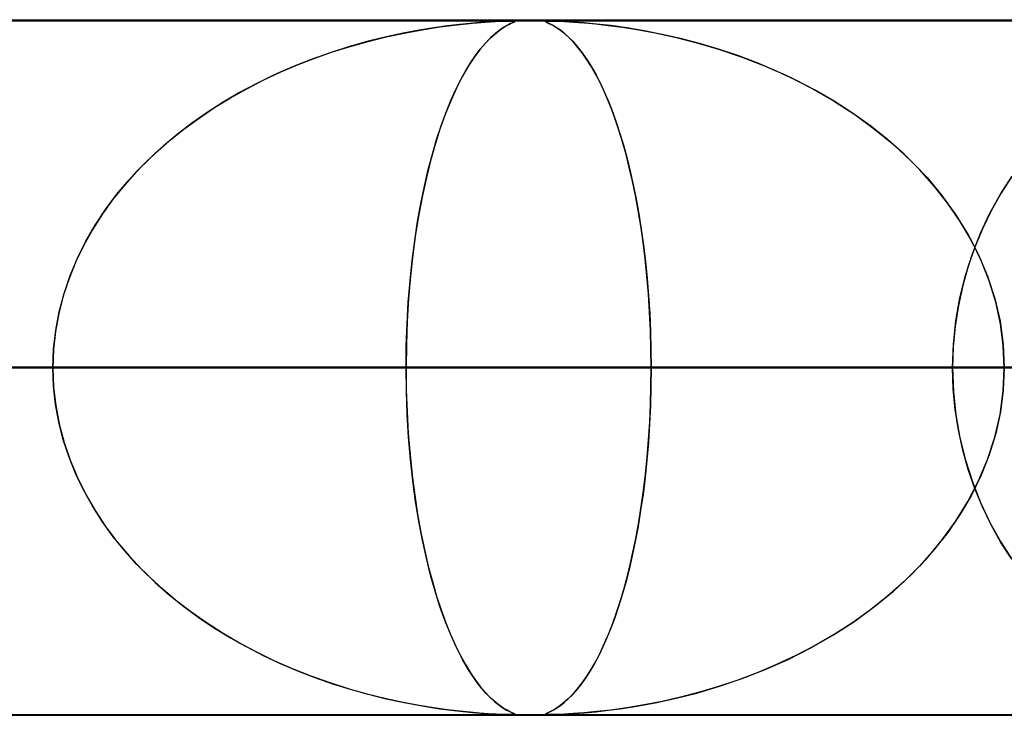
# Model space of a CAD drawing. Header units: millimetres. Extents: x -635 to 635, y -772 to 772.
# Tile 32 of 44: x 148 to 163, y 761 to 772. Entities that reach past the tile are written whole.
import ezdxf

# ---------------------------------------------------------------- set-up
doc = ezdxf.new("R2010")
doc.units = ezdxf.units.MM
doc.layers.add('HIDDEN', color=7, linetype='Continuous')
doc.layers.add('THICK', color=7, linetype='Continuous')

msp = doc.modelspace()

# ---------------------------------------------------------------- linework, layer by layer
at = {"layer": 'HIDDEN'}
for p, q in [((0, 771.49), (280.736, 771.49)), ((0, 771.49), (551.5, 771.49)), ((0, 771.49), (280.736, 771.49)), ((268.845, 771.48), (0, 771.48)), ((154.208, 771.349), (153.978, 771.305)), ((153.992, 771.308), (154.251, 771.356)), ((154.421, 771.383), (154.208, 771.349)), ((154.251, 771.356), (154.509, 771.396)), ((154.616, 771.41), (154.421, 771.383)), ((154.509, 771.396), (154.756, 771.427)), ((154.791, 771.431), (154.616, 771.41)), ((154.756, 771.427), (154.975, 771.449)), ((154.943, 771.446), (154.791, 771.431)), ((155.079, 771.458), (154.943, 771.446)), ((154.975, 771.449), (155.16, 771.464)), ((155.206, 771.467), (155.079, 771.458)), ((155.16, 771.464), (155.305, 771.472)), ((155.321, 771.473), (155.206, 771.467)), ((155.305, 771.472), (155.409, 771.477)), ((155.374, 771.354), (155.311, 771.306)), ((155.413, 771.477), (155.321, 771.473)), ((155.355, 771.34), (155.415, 771.382)), ((155.429, 771.391), (155.374, 771.354)), ((155.409, 771.477), (155.482, 771.479)), ((155.483, 771.479), (155.413, 771.477)), ((155.415, 771.382), (155.468, 771.414)), ((155.476, 771.418), (155.429, 771.391)), ((155.468, 771.414), (155.513, 771.437)), ((155.515, 771.438), (155.476, 771.418)), ((155.482, 771.479), (155.533, 771.48)), ((155.532, 771.48), (155.483, 771.479)), ((155.513, 771.437), (155.548, 771.454)), ((155.547, 771.454), (155.515, 771.438)), ((155.565, 771.479), (155.532, 771.48)), ((155.533, 771.48), (155.566, 771.479)), ((155.572, 771.465), (155.547, 771.454)), ((155.548, 771.454), (155.572, 771.465)), ((155.582, 771.477), (155.565, 771.479)), ((155.566, 771.479), (155.583, 771.477)), ((155.584, 771.473), (155.572, 771.465)), ((155.572, 771.465), (155.584, 771.473)), ((155.584, 771.473), (155.582, 771.477)), ((155.583, 771.477), (155.584, 771.473)), ((156.025, 771.476), (156.038, 771.479)), ((156.028, 771.477), (156.025, 771.473)), ((156.027, 771.471), (156.025, 771.476)), ((156.025, 771.473), (156.034, 771.467)), ((156.046, 771.461), (156.027, 771.471)), ((156.044, 771.479), (156.028, 771.477)), ((156.034, 771.467), (156.053, 771.458)), ((156.038, 771.479), (156.067, 771.48)), ((156.076, 771.48), (156.044, 771.479)), ((156.08, 771.445), (156.046, 771.461)), ((156.053, 771.458), (156.077, 771.446)), ((156.127, 771.479), (156.076, 771.48)), ((156.077, 771.48), (156.128, 771.479)), ((156.077, 771.446), (156.108, 771.431)), ((156.127, 771.421), (156.08, 771.445)), ((156.108, 771.431), (156.146, 771.41)), ((156.201, 771.477), (156.127, 771.479)), ((156.183, 771.388), (156.127, 771.421)), ((156.128, 771.479), (156.2, 771.477)), ((156.146, 771.41), (156.191, 771.383)), ((156.243, 771.347), (156.183, 771.388)), ((156.191, 771.383), (156.241, 771.349)), ((156.2, 771.477), (156.301, 771.473)), ((156.301, 771.473), (156.201, 771.477)), ((156.241, 771.349), (156.296, 771.305)), ((156.305, 771.298), (156.243, 771.347)), ((156.427, 771.465), (156.301, 771.473)), ((156.301, 771.473), (156.431, 771.465)), ((156.58, 771.454), (156.427, 771.465)), ((156.431, 771.465), (156.583, 771.454)), ((156.76, 771.437), (156.58, 771.454)), ((156.583, 771.454), (156.749, 771.438)), ((156.749, 771.438), (156.929, 771.418)), ((156.967, 771.414), (156.76, 771.437)), ((156.929, 771.418), (157.136, 771.391)), ((157.197, 771.382), (156.967, 771.414)), ((157.136, 771.391), (157.369, 771.354)), ((157.446, 771.34), (157.197, 771.382)), ((157.369, 771.354), (157.627, 771.306)), ((153.475, 771.188), (153.733, 771.252)), ((153.734, 771.252), (153.476, 771.189)), ((153.733, 771.252), (153.992, 771.308)), ((153.978, 771.305), (153.734, 771.252)), ((155.158, 771.158), (155.226, 771.229)), ((155.242, 771.244), (155.167, 771.169)), ((155.226, 771.229), (155.292, 771.289)), ((155.311, 771.306), (155.242, 771.244)), ((155.292, 771.289), (155.355, 771.34)), ((156.296, 771.305), (156.355, 771.252)), ((156.368, 771.241), (156.305, 771.298)), ((156.355, 771.252), (156.419, 771.189)), ((156.431, 771.176), (156.368, 771.241)), ((157.705, 771.289), (157.446, 771.34)), ((157.627, 771.306), (157.906, 771.244)), ((157.971, 771.229), (157.705, 771.289)), ((157.906, 771.244), (158.204, 771.169)), ((158.241, 771.158), (157.971, 771.229)), ((153.207, 771.113), (152.93, 771.025)), ((152.962, 771.036), (153.217, 771.116)), ((153.476, 771.189), (153.207, 771.113)), ((153.217, 771.116), (153.475, 771.188)), ((155.088, 771.076), (155.006, 770.966)), ((155.018, 770.983), (155.089, 771.077)), ((155.167, 771.169), (155.088, 771.076)), ((155.089, 771.077), (155.158, 771.158)), ((156.419, 771.189), (156.485, 771.113)), ((156.494, 771.102), (156.431, 771.176)), ((156.485, 771.113), (156.554, 771.025)), ((156.557, 771.021), (156.494, 771.102)), ((158.204, 771.169), (158.516, 771.076)), ((158.516, 771.077), (158.241, 771.158)), ((158.793, 770.983), (158.516, 771.077)), ((158.516, 771.076), (158.842, 770.966)), ((152.654, 770.927), (152.386, 770.82)), ((152.458, 770.85), (152.708, 770.947)), ((152.93, 771.025), (152.654, 770.927)), ((152.708, 770.947), (152.962, 771.036)), ((155.006, 770.966), (154.92, 770.836)), ((154.947, 770.878), (155.018, 770.983)), ((156.554, 771.025), (156.622, 770.927)), ((156.619, 770.932), (156.557, 771.021)), ((156.681, 770.834), (156.619, 770.932)), ((156.622, 770.927), (156.689, 770.82)), ((159.072, 770.878), (158.793, 770.983)), ((158.842, 770.966), (159.176, 770.836)), ((152.386, 770.82), (152.125, 770.706)), ((152.21, 770.744), (152.458, 770.85)), ((154.92, 770.836), (154.832, 770.685)), ((154.875, 770.76), (154.947, 770.878)), ((156.742, 770.728), (156.681, 770.834)), ((156.689, 770.82), (156.754, 770.706)), ((159.352, 770.76), (159.072, 770.878)), ((159.176, 770.836), (159.517, 770.685)), ((152.125, 770.706), (151.872, 770.582)), ((151.967, 770.63), (152.21, 770.744)), ((154.832, 770.685), (154.746, 770.515)), ((154.803, 770.629), (154.875, 770.76)), ((156.802, 770.613), (156.742, 770.728)), ((156.754, 770.706), (156.817, 770.582)), ((159.631, 770.629), (159.352, 770.76)), ((159.517, 770.685), (159.853, 770.515)), ((151.494, 770.375), (151.728, 770.507)), ((151.872, 770.582), (151.626, 770.451)), ((151.728, 770.507), (151.967, 770.63)), ((154.746, 770.515), (154.663, 770.331)), ((154.731, 770.485), (154.803, 770.629)), ((156.861, 770.49), (156.802, 770.613)), ((156.817, 770.582), (156.878, 770.451)), ((159.907, 770.485), (159.631, 770.629)), ((159.853, 770.515), (160.173, 770.331)), ((151.265, 770.235), (151.494, 770.375)), ((151.626, 770.451), (151.389, 770.312)), ((154.661, 770.327), (154.731, 770.485)), ((156.919, 770.358), (156.861, 770.49)), ((156.878, 770.451), (156.938, 770.312)), ((156.975, 770.217), (156.919, 770.358)), ((160.179, 770.327), (159.907, 770.485)), ((151.042, 770.085), (151.265, 770.235)), ((151.389, 770.312), (151.16, 770.166)), ((154.663, 770.331), (154.584, 770.135)), ((154.592, 770.157), (154.661, 770.327)), ((156.938, 770.312), (156.995, 770.166)), ((157.031, 770.067), (156.975, 770.217)), ((160.173, 770.331), (160.477, 770.135)), ((160.444, 770.157), (160.179, 770.327)), ((150.825, 769.926), (151.042, 770.085)), ((151.16, 770.166), (150.939, 770.012)), ((154.584, 770.135), (154.509, 769.925)), ((154.525, 769.973), (154.592, 770.157)), ((156.995, 770.166), (157.05, 770.012)), ((160.701, 769.973), (160.444, 770.157)), ((160.477, 770.135), (160.763, 769.925)), ((150.939, 770.012), (150.728, 769.85)), ((154.461, 769.776), (154.525, 769.973)), ((157.084, 769.908), (157.031, 770.067)), ((157.05, 770.012), (157.102, 769.85)), ((160.949, 769.776), (160.701, 769.973)), ((150.728, 769.85), (150.527, 769.681)), ((150.615, 769.758), (150.825, 769.926)), ((154.509, 769.925), (154.439, 769.704)), ((157.136, 769.74), (157.084, 769.908)), ((157.102, 769.85), (157.153, 769.681)), ((160.763, 769.925), (161.033, 769.704)), ((150.527, 769.681), (150.333, 769.504)), ((150.413, 769.58), (150.615, 769.758)), ((154.439, 769.704), (154.374, 769.471)), ((154.399, 769.566), (154.461, 769.776)), ((157.186, 769.562), (157.136, 769.74)), ((157.153, 769.681), (157.201, 769.504)), ((161.186, 769.566), (160.949, 769.776)), ((161.033, 769.704), (161.284, 769.471)), ((150.333, 769.504), (150.149, 769.318)), ((150.22, 769.392), (150.413, 769.58)), ((154.341, 769.343), (154.399, 769.566)), ((157.233, 769.375), (157.186, 769.562)), ((157.201, 769.504), (157.247, 769.318)), ((161.41, 769.343), (161.186, 769.566)), ((150.035, 769.194), (150.22, 769.392)), ((154.374, 769.471), (154.313, 769.227)), ((157.279, 769.178), (157.233, 769.375)), ((161.284, 769.471), (161.516, 769.227)), ((150.149, 769.318), (149.974, 769.123)), ((154.313, 769.227), (154.257, 768.97)), ((154.285, 769.106), (154.341, 769.343)), ((157.247, 769.318), (157.29, 769.123)), ((161.62, 769.106), (161.41, 769.343)), ((161.516, 769.227), (161.731, 768.97)), ((162.572, 768.987), (162.736, 769.244)), ((162.735, 769.243), (162.58, 769.001)), ((149.974, 769.123), (149.809, 768.92)), ((149.862, 768.987), (150.035, 769.194)), ((154.234, 768.857), (154.285, 769.106)), ((157.321, 768.972), (157.279, 769.178)), ((157.29, 769.123), (157.331, 768.92)), ((161.816, 768.857), (161.62, 769.106)), ((149.699, 768.771), (149.862, 768.987)), ((154.257, 768.97), (154.205, 768.699)), ((157.361, 768.756), (157.321, 768.972)), ((161.731, 768.97), (161.927, 768.699)), ((162.422, 768.715), (162.572, 768.987)), ((162.58, 769.001), (162.44, 768.75)), ((149.809, 768.92), (149.655, 768.707)), ((154.187, 768.596), (154.234, 768.857)), ((157.331, 768.92), (157.37, 768.707)), ((161.994, 768.596), (161.816, 768.857)), ((149.655, 768.707), (149.513, 768.485)), ((149.55, 768.545), (149.699, 768.771)), ((154.205, 768.699), (154.159, 768.415)), ((157.398, 768.532), (157.361, 768.756)), ((157.37, 768.707), (157.405, 768.485)), ((161.927, 768.699), (162.103, 768.415)), ((162.287, 768.43), (162.422, 768.715)), ((162.44, 768.75), (162.315, 768.492)), ((149.414, 768.312), (149.55, 768.545)), ((154.145, 768.322), (154.187, 768.596)), ((157.431, 768.3), (157.398, 768.532)), ((162.154, 768.322), (161.994, 768.596)), ((149.513, 768.485), (149.385, 768.256)), ((154.159, 768.415), (154.118, 768.117)), ((157.405, 768.485), (157.437, 768.256)), ((162.103, 768.415), (162.257, 768.117)), ((162.169, 768.131), (162.287, 768.43)), ((162.315, 768.492), (162.204, 768.227)), ((149.385, 768.256), (149.271, 768.019)), ((149.293, 768.069), (149.414, 768.312)), ((154.109, 768.036), (154.145, 768.322)), ((157.461, 768.059), (157.431, 768.3)), ((157.437, 768.256), (157.465, 768.019)), ((162.204, 768.227), (162.109, 767.954)), ((162.294, 768.036), (162.154, 768.322)), ((154.118, 768.117), (154.084, 767.807)), ((162.069, 767.82), (162.169, 768.131)), ((162.257, 768.117), (162.387, 767.807)), ((149.271, 768.019), (149.172, 767.776)), ((149.188, 767.819), (149.293, 768.069)), ((154.078, 767.74), (154.109, 768.036)), ((157.487, 767.81), (157.461, 768.059)), ((157.465, 768.019), (157.49, 767.776)), ((162.109, 767.954), (162.03, 767.674)), ((162.412, 767.74), (162.294, 768.036)), ((149.1, 767.562), (149.188, 767.819)), ((154.084, 767.807), (154.057, 767.488)), ((157.508, 767.554), (157.487, 767.81)), ((161.989, 767.497), (162.069, 767.82)), ((162.387, 767.807), (162.491, 767.488)), ((149.172, 767.776), (149.09, 767.528)), ((154.053, 767.435), (154.078, 767.74)), ((157.49, 767.776), (157.51, 767.528)), ((162.03, 767.674), (161.967, 767.386)), ((162.505, 767.435), (162.412, 767.74)), ((149.09, 767.528), (149.025, 767.274)), ((149.031, 767.298), (149.1, 767.562)), ((157.525, 767.293), (157.508, 767.554)), ((157.51, 767.528), (157.526, 767.274)), ((154.035, 767.125), (154.053, 767.435)), ((154.057, 767.488), (154.037, 767.16)), ((161.967, 767.386), (161.92, 767.091)), ((161.93, 767.166), (161.989, 767.497)), ((162.491, 767.488), (162.567, 767.16)), ((162.573, 767.125), (162.505, 767.435)), ((149.025, 767.274), (148.978, 767.015)), ((148.981, 767.031), (149.031, 767.298)), ((157.537, 767.028), (157.525, 767.293)), ((157.526, 767.274), (157.538, 767.015)), ((154.024, 766.81), (154.035, 767.125)), ((154.037, 767.16), (154.025, 766.827)), ((161.895, 766.829), (161.93, 767.166)), ((162.567, 767.16), (162.613, 766.827)), ((162.614, 766.81), (162.573, 767.125)), ((148.978, 767.015), (148.949, 766.753)), ((148.95, 766.762), (148.981, 767.031)), ((157.545, 766.76), (157.537, 767.028)), ((157.538, 767.015), (157.545, 766.753)), ((161.92, 767.091), (161.892, 766.791)), ((154.025, 766.827), (154.021, 766.49)), ((161.883, 766.49), (161.895, 766.829)), ((162.613, 766.827), (162.628, 766.49)), ((148.94, 766.49), (148.95, 766.762)), ((148.949, 766.753), (148.94, 766.49)), ((154.021, 766.49), (154.024, 766.81)), ((157.547, 766.49), (157.545, 766.76)), ((157.545, 766.753), (157.547, 766.49)), ((161.892, 766.791), (161.883, 766.49)), ((162.628, 766.49), (162.614, 766.81)), ((0, 766.49), (154.021, 766.49)), ((148.94, 766.49), (0, 766.49)), ((154.021, 766.49), (0, 766.49)), ((0, 766.49), (148.94, 766.49)), ((0, 766.49), (168.187, 766.49)), ((163.106, 766.49), (0, 766.49)), ((168.187, 766.49), (0, 766.49)), ((0, 766.49), (163.106, 766.49)), ((0, 766.49), (182.352, 766.49)), ((177.271, 766.49), (0, 766.49)), ((182.352, 766.49), (0, 766.49)), ((0, 766.49), (177.271, 766.49)), ((0, 766.49), (196.517, 766.49)), ((191.437, 766.49), (0, 766.49)), ((196.517, 766.49), (0, 766.49)), ((0, 766.49), (191.437, 766.49)), ((0, 766.49), (210.683, 766.49)), ((205.602, 766.49), (0, 766.49)), ((210.683, 766.49), (0, 766.49)), ((0, 766.49), (205.602, 766.49)), ((0, 766.49), (224.848, 766.49)), ((219.767, 766.49), (0, 766.49)), ((224.848, 766.49), (0, 766.49)), ((0, 766.49), (219.767, 766.49)), ((0, 766.49), (239.012, 766.49)), ((233.932, 766.49), (0, 766.49)), ((239.012, 766.49), (0, 766.49)), ((0, 766.49), (233.932, 766.49)), ((0, 766.49), (253.177, 766.49)), ((248.097, 766.49), (0, 766.49)), ((253.177, 766.49), (0, 766.49)), ((0, 766.49), (248.097, 766.49)), ((0, 766.49), (267.342, 766.49)), ((262.261, 766.49), (0, 766.49)), ((267.342, 766.49), (0, 766.49)), ((0, 766.49), (262.261, 766.49)), ((161.883, 766.49), (86.709, 766.49)), ((86.709, 766.49), (161.883, 766.49)), ((91.791, 766.49), (171.867, 766.49)), ((171.867, 766.49), (91.791, 766.49)), ((189.719, 766.49), (100.879, 766.49)), ((100.879, 766.49), (189.719, 766.49)), ((105.961, 766.49), (199.702, 766.49)), ((199.702, 766.49), (105.961, 766.49)), ((217.553, 766.49), (115.047, 766.49)), ((115.047, 766.49), (217.553, 766.49)), ((120.128, 766.49), (227.535, 766.49)), ((227.535, 766.49), (120.128, 766.49)), ((245.384, 766.49), (129.214, 766.49)), ((129.214, 766.49), (245.384, 766.49)), ((134.296, 766.49), (255.366, 766.49)), ((255.366, 766.49), (134.296, 766.49)), ((148.94, 766.49), (139.855, 766.49)), ((139.855, 766.49), (148.94, 766.49)), ((273.214, 766.49), (143.381, 766.49)), ((143.381, 766.49), (273.214, 766.49)), ((144.028, 766.49), (161.883, 766.49)), ((161.883, 766.49), (144.028, 766.49)), ((148.462, 766.49), (283.196, 766.49)), ((283.196, 766.49), (148.462, 766.49)), ((148.462, 766.49), (157.547, 766.49)), ((157.547, 766.49), (148.462, 766.49)), ((148.949, 766.227), (148.94, 766.49)), ((148.94, 766.49), (148.95, 766.218)), ((154.021, 766.49), (154.024, 766.17)), ((154.025, 766.153), (154.021, 766.49)), ((163.106, 766.49), (154.021, 766.49)), ((154.021, 766.49), (163.106, 766.49)), ((157.547, 766.49), (157.545, 766.218)), ((157.545, 766.227), (157.547, 766.49)), ((301.043, 766.49), (157.547, 766.49)), ((157.547, 766.49), (301.043, 766.49)), ((161.892, 766.189), (161.883, 766.49)), ((161.883, 766.49), (161.895, 766.151)), ((162.613, 766.153), (162.628, 766.49)), ((162.628, 766.49), (162.614, 766.17)), ((148.978, 765.965), (148.949, 766.227)), ((148.95, 766.218), (148.981, 765.949)), ((154.024, 766.17), (154.035, 765.855)), ((154.037, 765.82), (154.025, 766.153)), ((157.545, 766.218), (157.537, 765.949)), ((157.538, 765.965), (157.545, 766.227)), ((161.92, 765.889), (161.892, 766.189)), ((161.895, 766.151), (161.93, 765.814)), ((162.567, 765.82), (162.613, 766.153)), ((162.614, 766.17), (162.573, 765.855)), ((149.025, 765.706), (148.978, 765.965)), ((157.526, 765.706), (157.538, 765.965)), ((148.981, 765.949), (149.031, 765.682)), ((154.035, 765.855), (154.053, 765.545)), ((154.057, 765.492), (154.037, 765.82)), ((157.537, 765.949), (157.525, 765.682)), ((161.967, 765.594), (161.92, 765.889)), ((162.491, 765.492), (162.567, 765.82)), ((162.573, 765.855), (162.505, 765.545)), ((149.09, 765.452), (149.025, 765.706)), ((149.031, 765.682), (149.1, 765.418)), ((157.525, 765.682), (157.508, 765.418)), ((157.51, 765.452), (157.526, 765.706)), ((161.93, 765.814), (161.989, 765.483)), ((154.053, 765.545), (154.078, 765.24)), ((162.03, 765.306), (161.967, 765.594)), ((162.505, 765.545), (162.412, 765.24)), ((149.172, 765.204), (149.09, 765.452)), ((149.1, 765.418), (149.188, 765.161)), ((154.084, 765.173), (154.057, 765.492)), ((157.508, 765.418), (157.486, 765.161)), ((157.49, 765.204), (157.51, 765.452)), ((161.989, 765.483), (162.069, 765.16)), ((162.387, 765.173), (162.491, 765.492)), ((162.109, 765.026), (162.03, 765.306)), ((149.271, 764.961), (149.172, 765.204)), ((149.188, 765.161), (149.293, 764.911)), ((154.078, 765.24), (154.109, 764.944)), ((154.118, 764.863), (154.084, 765.173)), ((157.486, 765.161), (157.46, 764.911)), ((157.465, 764.961), (157.49, 765.204)), ((162.069, 765.16), (162.169, 764.849)), ((162.257, 764.863), (162.387, 765.173)), ((162.412, 765.24), (162.294, 764.944)), ((162.204, 764.753), (162.109, 765.026)), ((149.385, 764.724), (149.271, 764.961)), ((149.293, 764.911), (149.414, 764.668)), ((154.109, 764.944), (154.145, 764.658)), ((154.159, 764.565), (154.118, 764.863)), ((157.46, 764.911), (157.43, 764.668)), ((157.437, 764.724), (157.465, 764.961)), ((162.103, 764.565), (162.257, 764.863)), ((162.294, 764.944), (162.154, 764.658)), ((162.169, 764.849), (162.287, 764.55)), ((149.513, 764.495), (149.385, 764.724)), ((157.405, 764.495), (157.437, 764.724)), ((162.315, 764.488), (162.204, 764.753)), ((149.414, 764.668), (149.55, 764.435)), ((154.145, 764.658), (154.187, 764.384)), ((154.205, 764.281), (154.159, 764.565)), ((157.43, 764.668), (157.396, 764.435)), ((161.927, 764.281), (162.103, 764.565)), ((162.154, 764.658), (161.994, 764.384)), ((162.287, 764.55), (162.422, 764.265)), ((149.655, 764.273), (149.513, 764.495)), ((149.55, 764.435), (149.699, 764.209)), ((157.396, 764.435), (157.359, 764.209)), ((157.37, 764.273), (157.405, 764.495)), ((162.44, 764.23), (162.315, 764.488)), ((149.809, 764.06), (149.655, 764.273)), ((154.187, 764.384), (154.234, 764.123)), ((154.257, 764.01), (154.205, 764.281)), ((157.331, 764.06), (157.37, 764.273)), ((161.731, 764.01), (161.927, 764.281)), ((161.994, 764.384), (161.816, 764.123)), ((162.422, 764.265), (162.572, 763.993)), ((149.699, 764.209), (149.862, 763.993)), ((154.234, 764.123), (154.285, 763.874)), ((157.359, 764.209), (157.318, 763.993)), ((161.816, 764.123), (161.62, 763.874)), ((162.58, 763.979), (162.44, 764.23)), ((149.974, 763.857), (149.809, 764.06)), ((149.862, 763.993), (150.035, 763.786)), ((154.313, 763.753), (154.257, 764.01)), ((157.318, 763.993), (157.275, 763.786)), ((157.29, 763.857), (157.331, 764.06)), ((161.516, 763.753), (161.731, 764.01)), ((162.572, 763.993), (162.736, 763.736)), ((162.735, 763.737), (162.58, 763.979)), ((150.149, 763.662), (149.974, 763.857)), ((154.285, 763.874), (154.341, 763.637)), ((157.247, 763.662), (157.29, 763.857)), ((161.62, 763.874), (161.41, 763.637)), ((150.035, 763.786), (150.22, 763.588)), ((154.374, 763.509), (154.313, 763.753)), ((157.275, 763.786), (157.229, 763.588)), ((161.284, 763.509), (161.516, 763.753)), ((150.333, 763.476), (150.149, 763.662)), ((150.22, 763.588), (150.413, 763.4)), ((154.341, 763.637), (154.399, 763.414)), ((157.229, 763.588), (157.181, 763.4)), ((157.201, 763.476), (157.247, 763.662)), ((161.41, 763.637), (161.186, 763.414)), ((150.527, 763.299), (150.333, 763.476)), ((154.439, 763.276), (154.374, 763.509)), ((154.399, 763.414), (154.461, 763.204)), ((157.153, 763.299), (157.201, 763.476)), ((161.186, 763.414), (160.949, 763.204)), ((161.033, 763.276), (161.284, 763.509)), ((150.413, 763.4), (150.615, 763.222)), ((150.728, 763.13), (150.527, 763.299)), ((154.509, 763.055), (154.439, 763.276)), ((157.102, 763.13), (157.153, 763.299)), ((157.181, 763.4), (157.131, 763.222)), ((160.763, 763.055), (161.033, 763.276)), ((150.615, 763.222), (150.825, 763.054)), ((150.939, 762.969), (150.728, 763.13)), ((154.461, 763.204), (154.525, 763.007)), ((157.05, 762.969), (157.102, 763.13)), ((157.131, 763.222), (157.078, 763.054)), ((160.949, 763.204), (160.701, 763.007)), ((150.825, 763.054), (151.042, 762.895)), ((154.584, 762.845), (154.509, 763.055)), ((154.525, 763.007), (154.592, 762.823)), ((157.078, 763.054), (157.024, 762.895)), ((160.701, 763.007), (160.444, 762.823)), ((160.477, 762.845), (160.763, 763.055)), ((151.16, 762.814), (150.939, 762.969)), ((151.042, 762.895), (151.265, 762.745)), ((154.663, 762.649), (154.584, 762.845)), ((157.024, 762.895), (156.969, 762.745)), ((156.995, 762.814), (157.05, 762.969)), ((160.173, 762.649), (160.477, 762.845)), ((151.389, 762.668), (151.16, 762.814)), ((151.265, 762.745), (151.494, 762.604)), ((154.592, 762.823), (154.661, 762.653)), ((156.969, 762.745), (156.911, 762.604)), ((156.938, 762.668), (156.995, 762.814)), ((160.444, 762.823), (160.179, 762.653)), ((151.626, 762.529), (151.389, 762.668)), ((151.494, 762.604), (151.728, 762.473)), ((154.661, 762.653), (154.731, 762.495)), ((154.746, 762.465), (154.663, 762.649)), ((156.911, 762.604), (156.853, 762.473)), ((156.878, 762.529), (156.938, 762.668)), ((159.853, 762.465), (160.173, 762.649)), ((160.179, 762.653), (159.907, 762.495)), ((151.872, 762.398), (151.626, 762.529)), ((151.728, 762.473), (151.967, 762.35)), ((154.731, 762.495), (154.803, 762.351)), ((154.832, 762.295), (154.746, 762.465)), ((156.853, 762.473), (156.793, 762.35)), ((156.817, 762.398), (156.878, 762.529)), ((159.517, 762.295), (159.853, 762.465)), ((159.907, 762.495), (159.631, 762.351)), ((152.125, 762.274), (151.872, 762.398)), ((151.967, 762.35), (152.21, 762.236)), ((154.803, 762.351), (154.875, 762.22)), ((154.92, 762.144), (154.832, 762.295)), ((156.793, 762.35), (156.733, 762.236)), ((156.754, 762.274), (156.817, 762.398)), ((159.176, 762.144), (159.517, 762.295)), ((159.631, 762.351), (159.352, 762.22)), ((152.386, 762.159), (152.125, 762.274)), ((152.21, 762.236), (152.458, 762.13)), ((152.654, 762.053), (152.386, 762.159)), ((154.875, 762.22), (154.947, 762.102)), ((155.006, 762.014), (154.92, 762.144)), ((156.622, 762.053), (156.689, 762.159)), ((156.733, 762.236), (156.671, 762.13)), ((156.689, 762.159), (156.754, 762.274)), ((158.842, 762.014), (159.176, 762.144)), ((159.352, 762.22), (159.072, 762.102)), ((152.458, 762.13), (152.708, 762.033)), ((152.93, 761.955), (152.654, 762.053)), ((152.708, 762.033), (152.962, 761.944)), ((154.947, 762.102), (155.018, 761.997)), ((155.088, 761.904), (155.006, 762.014)), ((155.018, 761.997), (155.089, 761.903)), ((156.609, 762.033), (156.546, 761.944)), ((156.554, 761.955), (156.622, 762.053)), ((156.671, 762.13), (156.609, 762.033)), ((158.516, 761.904), (158.842, 762.014)), ((158.793, 761.997), (158.516, 761.903)), ((159.072, 762.102), (158.793, 761.997)), ((153.207, 761.867), (152.93, 761.955)), ((152.962, 761.944), (153.217, 761.864)), ((153.476, 761.791), (153.207, 761.867)), ((153.217, 761.864), (153.475, 761.792)), ((155.167, 761.811), (155.088, 761.904)), ((155.089, 761.903), (155.158, 761.822)), ((156.419, 761.791), (156.485, 761.867)), ((156.482, 761.864), (156.419, 761.792)), ((156.546, 761.944), (156.482, 761.864)), ((156.485, 761.867), (156.554, 761.955)), ((158.204, 761.811), (158.516, 761.904)), ((158.516, 761.903), (158.241, 761.822)), ((153.475, 761.792), (153.733, 761.728)), ((153.734, 761.728), (153.476, 761.791)), ((153.733, 761.728), (153.992, 761.672)), ((153.978, 761.675), (153.734, 761.728)), ((155.158, 761.822), (155.226, 761.751)), ((155.242, 761.736), (155.167, 761.811)), ((155.226, 761.751), (155.292, 761.691)), ((155.311, 761.674), (155.242, 761.736)), ((156.355, 761.728), (156.293, 761.672)), ((156.296, 761.675), (156.355, 761.728)), ((156.419, 761.792), (156.355, 761.728)), ((156.355, 761.728), (156.419, 761.791)), ((157.627, 761.674), (157.906, 761.736)), ((157.971, 761.751), (157.705, 761.691)), ((157.906, 761.736), (158.204, 761.811)), ((158.241, 761.822), (157.971, 761.751)), ((154.208, 761.631), (153.978, 761.675)), ((153.992, 761.672), (154.251, 761.624)), ((154.421, 761.597), (154.208, 761.631)), ((154.251, 761.624), (154.509, 761.584)), ((154.616, 761.57), (154.421, 761.597)), ((154.509, 761.584), (154.756, 761.553)), ((154.791, 761.549), (154.616, 761.57)), ((155.292, 761.691), (155.355, 761.64)), ((155.374, 761.626), (155.311, 761.674)), ((155.355, 761.64), (155.415, 761.598)), ((155.429, 761.589), (155.374, 761.626)), ((155.415, 761.598), (155.468, 761.566)), ((155.476, 761.562), (155.429, 761.589)), ((156.108, 761.549), (156.146, 761.57)), ((156.171, 761.584), (156.116, 761.553)), ((156.146, 761.57), (156.191, 761.597)), ((156.231, 761.624), (156.171, 761.584)), ((156.191, 761.597), (156.241, 761.631)), ((156.293, 761.672), (156.231, 761.624)), ((156.241, 761.631), (156.296, 761.675)), ((156.929, 761.562), (157.136, 761.589)), ((157.197, 761.598), (156.967, 761.566)), ((157.136, 761.589), (157.369, 761.626)), ((157.446, 761.64), (157.197, 761.598)), ((157.369, 761.626), (157.627, 761.674)), ((157.705, 761.691), (157.446, 761.64)), ((0, 761.5), (268.845, 761.5)), ((0, 761.49), (280.736, 761.49)), ((0, 761.49), (551.5, 761.49)), ((0, 761.49), (280.736, 761.49)), ((85.256, 761.5), (166.95, 761.5)), ((99.421, 761.5), (194.775, 761.5)), ((113.585, 761.5), (222.6, 761.5)), ((127.748, 761.5), (250.425, 761.5)), ((141.913, 761.5), (278.25, 761.5)), ((154.756, 761.553), (154.975, 761.531)), ((154.943, 761.534), (154.791, 761.549)), ((155.079, 761.522), (154.943, 761.534)), ((154.975, 761.531), (155.16, 761.516)), ((155.206, 761.513), (155.079, 761.522)), ((155.16, 761.516), (155.305, 761.508)), ((155.321, 761.507), (155.206, 761.513)), ((155.305, 761.508), (155.409, 761.503)), ((155.413, 761.503), (155.321, 761.507)), ((155.409, 761.503), (155.482, 761.501)), ((155.483, 761.501), (155.413, 761.503)), ((155.468, 761.566), (155.513, 761.543)), ((155.515, 761.542), (155.476, 761.562)), ((155.482, 761.501), (155.533, 761.5)), ((155.532, 761.5), (155.483, 761.501)), ((155.513, 761.543), (155.548, 761.526)), ((155.547, 761.526), (155.515, 761.542)), ((155.565, 761.501), (155.532, 761.5)), ((155.533, 761.5), (155.566, 761.501)), ((155.572, 761.515), (155.547, 761.526)), ((155.548, 761.526), (155.572, 761.515)), ((155.582, 761.503), (155.565, 761.501)), ((155.566, 761.501), (155.583, 761.503)), ((155.572, 761.515), (155.584, 761.507)), ((155.584, 761.507), (155.572, 761.515)), ((155.584, 761.507), (155.582, 761.503)), ((155.583, 761.503), (155.584, 761.507)), ((156.04, 761.516), (156.025, 761.508)), ((156.025, 761.507), (156.034, 761.513)), ((156.025, 761.508), (156.027, 761.503)), ((156.028, 761.503), (156.025, 761.507)), ((156.027, 761.503), (156.044, 761.501)), ((156.044, 761.501), (156.028, 761.503)), ((156.034, 761.513), (156.053, 761.522)), ((156.071, 761.531), (156.04, 761.516)), ((156.044, 761.501), (156.077, 761.5)), ((156.076, 761.5), (156.044, 761.501)), ((156.053, 761.522), (156.077, 761.534)), ((156.116, 761.553), (156.071, 761.531)), ((156.127, 761.501), (156.076, 761.5)), ((156.077, 761.534), (156.108, 761.549)), ((156.077, 761.5), (156.128, 761.501)), ((156.077, 761.5), (306.075, 761.5)), ((156.201, 761.503), (156.127, 761.501)), ((156.128, 761.501), (156.2, 761.503)), ((156.2, 761.503), (156.301, 761.507)), ((156.301, 761.507), (156.201, 761.503)), ((156.301, 761.507), (156.431, 761.515)), ((156.427, 761.515), (156.301, 761.507)), ((156.58, 761.526), (156.427, 761.515)), ((156.431, 761.515), (156.583, 761.526)), ((156.76, 761.543), (156.58, 761.526)), ((156.583, 761.526), (156.749, 761.542)), ((156.749, 761.542), (156.929, 761.562)), ((156.967, 761.566), (156.76, 761.543))]:
    msp.add_line(p, q, dxfattribs=at)
at = {"layer": 'THICK'}
for p, q in [((0, 771.5), (606.5, 771.5)), ((606.5, 766.5), (0, 766.5))]:
    msp.add_line(p, q, dxfattribs=at)

doc.saveas('drawing.dxf')
